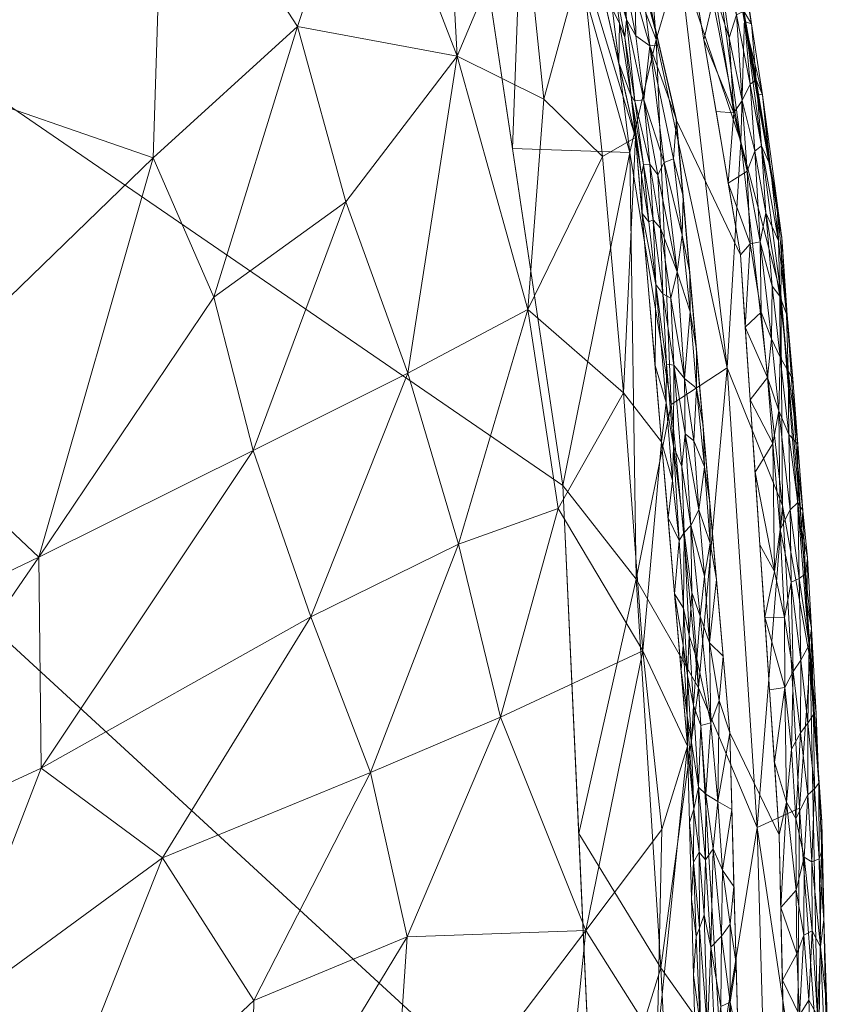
# Model space of a CAD drawing. Header units: millimetres. Extents: x -277 to 277, y 0 to 420.
# Tile 126 of 129: x 239 to 277, y 283 to 329. Entities that reach past the tile are written whole.
import ezdxf

# ---------------------------------------------------------------- set-up
doc = ezdxf.new("R2010")
doc.units = ezdxf.units.MM
doc.layers.add('A-GENM', color=13, linetype='Continuous')

# ---------------------------------------------------------------- blocks, each defined once
blk = doc.blocks.new('MODEL_CCASF646-0000410R0 - MODEL_CCASF646-0000410R0-462766-Preview')
at = {"layer": 'A-GENM', "lineweight": 9}
mesh = blk.add_polyface(dxfattribs=at)
corners = [(0.001, -418.071), (27.058, -418.028), (54.115, -417.814), (81.168, -417.341), (108.211, -416.472), (135.228, -414.994), (162.175, -412.551), (188.927, -408.504), (215.094, -401.625), (239.316, -389.574), (257.878, -369.901), (268.06, -344.836), (272.607, -318.164), (274.418, -291.167), (274.985, -264.116), (275.046, -237.058), (274.991, -209.999), (275.046, -182.942), (274.985, -155.884), (274.418, -128.833), (272.607, -101.836), (268.06, -75.164), (257.877, -50.099), (239.315, -30.426), (215.094, -18.375), (188.927, -11.496), (162.175, -7.449), (135.228, -5.006), (108.211, -3.528), (81.168, -2.659), (54.114, -2.186), (27.058, -1.972), (-0.001, -1.929), (-27.058, -1.972), (-54.115, -2.186), (-81.168, -2.659), (-108.211, -3.528), (-135.228, -5.006), (-162.175, -7.449), (-188.927, -11.496), (-215.094, -18.375), (-239.316, -30.426), (-257.878, -50.099), (-268.06, -75.164), (-272.607, -101.836), (-274.418, -128.833), (-274.985, -155.884), (-275.046, -182.942), (-274.991, -210.001), (-275.046, -237.058), (-274.985, -264.116), (-274.418, -291.167), (-272.607, -318.164), (-268.06, -344.836), (-257.877, -369.901), (-239.315, -389.574), (-215.094, -401.625), (-188.927, -408.504), (-162.175, -412.551), (-135.228, -414.994), (-108.211, -416.472), (-81.168, -417.341), (-54.114, -417.814), (-27.058, -418.028), (0, -417.379), (-28.642, -417.322), (-57.282, -417.085), (-85.919, -416.539), (-114.541, -415.492), (-143.122, -413.633), (-171.583, -410.421), (-199.673, -404.829), (-226.506, -394.82), (-249.166, -377.316), (-263.208, -352.36), (-269.623, -324.447), (-272.114, -295.914), (-272.885, -267.283), (-272.992, -238.642), (-272.958, -210), (-272.992, -181.358), (-272.885, -152.717), (-272.113, -124.086), (-269.623, -95.553), (-263.208, -67.64), (-249.167, -42.684), (-226.506, -25.18), (-199.673, -15.171), (-171.583, -9.579), (-143.122, -6.367), (-114.541, -4.508), (-85.919, -3.46), (-57.282, -2.915), (-28.642, -2.678), (0, -2.621), (28.642, -2.678), (57.282, -2.915), (85.919, -3.46), (114.541, -4.508), (143.122, -6.367), (171.583, -9.579), (199.673, -15.171), (226.506, -25.18), (249.167, -42.684), (263.208, -67.64), (269.623, -95.553), (272.113, -124.086), (272.885, -152.717), (272.992, -181.358), (272.958, -210), (272.992, -238.642), (272.885, -267.283), (272.114, -295.914), (269.623, -324.447), (263.208, -352.36), (249.166, -377.316), (226.506, -394.82), (199.673, -404.829), (171.583, -410.421), (143.122, -413.633), (114.541, -415.492), (85.919, -416.539), (57.282, -417.085), (28.642, -417.322)]
mesh.append_faces([[corners[k] for k in face] for face in [(42, 85, 41), (41, 86, 40), (86, 41, 85), (40, 87, 39), (117, 8, 116), (25, 101, 24), (100, 26, 99), (23, 103, 22), (103, 23, 102), (24, 102, 23), (102, 24, 101)]], dxfattribs={"vtx0": -1, "vtx1": -1})
mesh.append_faces([[corners[k] for k in face] for face in [(53, 74, 75, 52), (74, 53, 54, 73), (55, 72, 73), (72, 55, 56), (73, 54, 55), (78, 49, 50, 77), (79, 48, 49, 78), (77, 50, 51, 76), (52, 75, 76, 51), (65, 62, 63, 64), (62, 65, 66), (71, 56, 57), (56, 71, 72), (80, 46, 47, 79), (88, 38, 39, 87), (40, 86, 87), (89, 37, 38, 88), (90, 36, 37, 89), (91, 35, 36, 90), (92, 34, 35, 91), (93, 33, 34, 92), (94, 32, 33, 93), (122, 2, 3, 121), (121, 3, 4, 120), (2, 122, 123), (120, 4, 5, 119), (119, 5, 6, 118), (118, 6, 7, 117), (117, 7, 8), (116, 8, 9), (9, 115, 116), (115, 9, 10), (14, 110, 111, 13), (15, 109, 110, 14), (109, 15, 16), (27, 98, 99, 26), (98, 27, 28), (31, 94, 95, 30), (30, 95, 96, 29), (94, 31, 32), (29, 96, 97), (18, 107, 108, 17), (20, 105, 106, 19), (19, 106, 107, 18), (17, 108, 109, 16), (105, 20, 21, 104), (104, 21, 22, 103)]], dxfattribs={"vtx0": -1, "vtx2": -1})
mesh.append_faces([[corners[k] for k in face] for face in [(64, 63, 0, 1)]], dxfattribs={"vtx0": -1, "vtx3": -1})
mesh.append_faces([[corners[k] for k in face] for face in [(80, 81, 46), (47, 48, 79), (111, 112, 13)]], dxfattribs={"vtx1": -1, "vtx2": -1})
mesh.append_faces([[corners[k] for k in face] for face in [(66, 67, 61, 62), (67, 68, 60, 61), (70, 71, 57, 58), (68, 69, 59, 60), (69, 70, 58, 59), (45, 46, 81, 82), (44, 45, 82, 83), (43, 44, 83, 84), (42, 43, 84, 85), (123, 64, 1, 2), (10, 11, 114, 115), (113, 114, 11, 12), (112, 113, 12, 13), (100, 101, 25, 26), (28, 29, 97, 98)]], dxfattribs={"vtx1": -1, "vtx3": -1})
mesh = blk.add_polyface(dxfattribs=at)
corners = [(266.046, -210, -63.976), (266.075, -242.593, -63.976), (265.821, -274.887, -63.976), (264.382, -306.932, -63.976), (259.696, -338.602, -63.976), (247.12, -368.063, -63.976), (223.086, -388.983, -63.976), (192.998, -400.048, -63.976), (161.574, -405.693, -63.976), (129.877, -408.715, -63.976), (97.866, -410.36, -63.976), (64.948, -411.226, -63.976), (33.242, -411.595, -63.976), (0, -411.695, -63.976), (-33.017, -411.597, -63.976), (-65.431, -411.217, -63.976), (-97.019, -410.391, -63.976), (-129.264, -408.757, -63.976), (-161.334, -405.724, -63.976), (-192.843, -400.087, -63.976), (-223.038, -389.009, -63.976), (-247.098, -368.096, -63.976), (-259.65, -338.791, -63.976), (-264.342, -307.422, -63.976), (-265.818, -275.039, -63.976), (-266.074, -243.581, -63.976), (-266.046, -210, -63.976), (-266.075, -177.407, -63.976), (-265.821, -145.113, -63.976), (-264.382, -113.068, -63.976), (-259.696, -81.398, -63.976), (-247.12, -51.937, -63.976), (-223.086, -31.017, -63.976), (-192.998, -19.952, -63.976), (-161.574, -14.307, -63.976), (-129.877, -11.285, -63.976), (-97.866, -9.64, -63.976), (-64.948, -8.774, -63.976), (-33.242, -8.405, -63.976), (0, -8.305, -63.976), (33.017, -8.403, -63.976), (65.431, -8.783, -63.976), (97.019, -9.609, -63.976), (129.264, -11.243, -63.976), (161.334, -14.276, -63.976), (192.843, -19.913, -63.976), (223.038, -30.991, -63.976), (247.098, -51.904, -63.976), (259.65, -81.209, -63.976), (264.342, -112.578, -63.976), (265.818, -144.961, -63.976), (266.074, -176.419, -63.976), (-238.498, -210, -63.976), (-238.52, -242.266, -63.976), (-238.122, -272.174, -63.976), (-235.984, -302.451, -63.976), (-228.82, -331.787, -63.976), (-210.58, -355.979, -63.976), (-183.132, -369.371, -63.976), (-153.456, -375.754, -63.976), (-123.072, -379.016, -63.976), (-92.032, -380.731, -63.976), (-62.327, -381.554, -63.976), (-30.931, -381.935, -63.976), (0, -382.027, -63.976), (31.791, -381.929, -63.976), (61.996, -381.561, -63.976), (93.117, -380.689, -63.976), (123.737, -378.965, -63.976), (153.662, -375.724, -63.976), (183.395, -369.29, -63.976), (210.603, -355.961, -63.976), (228.828, -331.766, -63.976), (236.038, -302.03, -63.976), (238.137, -271.673, -63.976), (238.522, -240.77, -63.976), (238.498, -210, -63.976), (238.522, -179.23, -63.976), (238.137, -148.327, -63.976), (236.038, -117.97, -63.976), (228.828, -88.234, -63.976), (210.603, -64.039, -63.976), (183.395, -50.71, -63.976), (153.662, -44.277, -63.976), (123.737, -41.035, -63.976), (93.117, -39.311, -63.976), (61.996, -38.439, -63.976), (31.791, -38.071, -63.976), (0, -37.973, -63.976), (-30.931, -38.065, -63.976), (-62.327, -38.446, -63.976), (-92.032, -39.269, -63.976), (-123.072, -40.984, -63.976), (-153.456, -44.246, -63.976), (-183.132, -50.629, -63.976), (-210.58, -64.021, -63.976), (-228.82, -88.213, -63.976), (-235.984, -117.549, -63.976), (-238.122, -147.826, -63.976), (-238.52, -177.734, -63.976)]
mesh.append_faces([[corners[k] for k in face] for face in [(57, 21, 56), (97, 30, 96)]], dxfattribs={"vtx0": -1, "vtx1": -1})
mesh.append_faces([[corners[k] for k in face] for face in [(60, 16, 17, 59), (59, 17, 18, 58), (16, 60, 61), (54, 24, 25, 53), (26, 52, 53, 25), (13, 64, 65), (71, 5, 6, 70), (2, 73, 74, 1), (5, 71, 72, 4), (96, 30, 31, 95), (32, 94, 95, 31), (35, 92, 93, 34), (92, 35, 36, 91), (37, 90, 91, 36), (38, 89, 90, 37), (89, 38, 39, 88), (81, 46, 47, 80), (49, 79, 80, 48), (80, 47, 48), (46, 81, 82, 45), (43, 83, 84, 42), (44, 82, 83, 43), (82, 44, 45)]], dxfattribs={"vtx0": -1, "vtx2": -1})
mesh.append_faces([[corners[k] for k in face] for face in [(58, 18, 19, 20), (56, 21, 22, 23), (70, 6, 7, 8), (94, 32, 33, 34)]], dxfattribs={"vtx0": -1, "vtx3": -1})
mesh.append_faces([[corners[k] for k in face] for face in [(54, 55, 24), (2, 3, 73), (74, 75, 1), (29, 30, 97, 28), (97, 98, 28), (93, 94, 34), (49, 50, 79), (76, 77, 0), (84, 85, 42)]], dxfattribs={"vtx1": -1, "vtx2": -1})
mesh.append_faces([[corners[k] for k in face] for face in [(13, 14, 63, 64), (14, 15, 62, 63), (61, 62, 15, 16), (23, 24, 55, 56), (57, 58, 20, 21), (11, 12, 66, 67), (12, 13, 65, 66), (10, 11, 67, 68), (8, 9, 69, 70), (9, 10, 68, 69), (72, 73, 3, 4), (0, 1, 75, 76), (26, 27, 99, 52), (27, 28, 98, 99), (78, 79, 50, 51), (77, 78, 51, 0), (86, 87, 40, 41), (85, 86, 41, 42), (39, 40, 87, 88)]], dxfattribs={"vtx1": -1, "vtx3": -1})
mesh = blk.add_polyface(dxfattribs=at)
corners = [(-268.935, -309.455, -1.939), (-268.069, -299.732, -12.611), (-270.144, -295.29, -1.943), (-268.677, -254.739, -14.319), (-270.891, -266.867, -1.931), (-268.831, -269.036, -13.466), (-230.002, -289.632, -52.739), (-211.223, -277.066, -63.324), (-221.371, -274.769, -58.646), (-249.78, -274.352, -40.031), (-238.978, -273.141, -48.4), (-242.074, -264.635, -46.679), (-268.724, -281.442, -13.017), (-263.739, -270.127, -24.255), (-240.046, -294.263, -46.02), (-239.941, -304.084, -45.004), (-257.244, -265.747, -33.056), (-256.296, -274.698, -33.706), (-249.526, -265.505, -40.691), (-227.674, -271.887, -55.467), (-235.574, -282.693, -49.976), (-259.479, -304.696, -27.471), (-255.381, -294.068, -33.309), (-261.43, -296.634, -25.858), (-257.089, -286.414, -32.113), (-265.416, -286.708, -20.4), (-257.126, -312.653, -29.091), (-252.602, -301.311, -35.301), (-249.92, -309.049, -36.736), (-245.697, -290.083, -42.29), (-270.518, -281.079, -1.937), (-267.169, -311.737, -12.473), (-265.009, -262.214, -22.368), (-268.943, -291.405, -11.113), (-264.114, -306.35, -20.414), (-230.59, -299.613, -51.362), (-232.911, -310.709, -48.558), (-224.118, -302.776, -54.504), (-222.275, -313.099, -53.965), (-214.366, -297.927, -59.835), (-215.491, -262.01, -62.42), (-226.136, -262.558, -56.897), (-220.077, -292.445, -57.737), (-249.948, -283.452, -39.313)]
mesh.append_faces([[corners[k] for k in face] for face in [(0, 1, 2), (2, 12, 30)]], dxfattribs={"vtx0": -1, "vtx1": -1})
mesh.append_faces([[corners[k] for k in face] for face in [(3, 4, 5), (6, 7, 8), (9, 10, 11), (5, 12, 13), (6, 14, 15), (16, 17, 18), (19, 20, 8), (21, 22, 23), (24, 25, 23), (22, 24, 23), (21, 26, 27), (27, 26, 28), (10, 20, 19), (6, 8, 20), (29, 27, 14), (24, 9, 17), (9, 18, 17), (17, 13, 25), (0, 31, 1), (32, 5, 13), (12, 2, 33), (12, 5, 30), (1, 23, 25), (1, 31, 34), (25, 12, 33), (13, 12, 25), (35, 36, 37), (38, 39, 37), (40, 41, 19), (14, 6, 20), (35, 6, 15), (7, 6, 42), (37, 39, 42), (35, 37, 42), (6, 35, 42), (36, 35, 15), (29, 14, 20), (28, 14, 27), (10, 29, 20), (22, 29, 43), (27, 29, 22), (34, 21, 23), (14, 28, 15), (27, 22, 21), (24, 22, 43), (9, 24, 43), (25, 24, 17), (1, 34, 23), (10, 9, 43), (18, 9, 11), (13, 17, 16), (2, 1, 33), (25, 33, 1), (10, 43, 29), (41, 11, 10), (40, 19, 8), (10, 19, 41)]], dxfattribs={"vtx0": -1, "vtx1": -1, "vtx2": -1})
mesh.append_faces([[corners[k] for k in face] for face in [(5, 4, 30)]], dxfattribs={"vtx0": -1, "vtx2": -1})
mesh = blk.add_polyface(dxfattribs=at)
corners = [(-271.997, -312.896, -36.491), (-269.389, -311.194, -48.207), (-268.681, -328.185, -42.571), (-274.487, -316.349, -13.781), (-275.466, -305.385, -1.986), (-275.85, -299.313, -12.921), (-275.366, -292.398, -23.447), (-276.252, -280.109, -18.143), (-276.397, -291.785, -1.977), (-276.982, -264.526, -1.977), (-271.7, -281.031, -45.803), (-270.658, -298.006, -47.163), (-273.393, -291.509, -36.764), (-265.08, -291.23, -63.976), (-267.751, -303.066, -55.691), (-268.909, -284.971, -54.898), (-274.567, -306.487, -23.273), (-275.505, -261.805, -27.582), (-275.251, -278.967, -27.89), (-273.975, -270.93, -36.545), (-272.188, -265.828, -44.871), (-269.887, -265.447, -53.048), (-267.454, -322.917, -50.191), (-272.626, -323.416, -24.87), (-265.818, -275.039, -63.976), (-264.342, -307.422, -63.976), (-274.535, -318.985, -1.996), (-261.996, -323.107, -63.976)]
mesh.append_faces([[corners[k] for k in face] for face in [(4, 3, 26)]], dxfattribs={"vtx0": -1, "vtx1": -1})
mesh.append_faces([[corners[k] for k in face] for face in [(0, 1, 2), (3, 4, 5), (6, 5, 7), (10, 11, 12), (13, 14, 15), (12, 0, 16), (7, 17, 18), (1, 11, 14), (19, 12, 18), (10, 15, 11), (20, 21, 10), (10, 19, 20), (6, 7, 18), (0, 12, 11), (6, 12, 16), (22, 1, 14), (12, 6, 18), (5, 6, 16), (5, 16, 3), (7, 5, 8), (16, 23, 3), (0, 23, 16), (19, 10, 12), (21, 24, 15), (21, 15, 10), (22, 14, 25), (15, 14, 11), (0, 11, 1)]], dxfattribs={"vtx0": -1, "vtx1": -1, "vtx2": -1})
mesh.append_faces([[corners[k] for k in face] for face in [(15, 24, 13), (14, 13, 25), (22, 25, 27)]], dxfattribs={"vtx0": -1, "vtx2": -1})
mesh.append_faces([[corners[k] for k in face] for face in [(8, 9, 7), (4, 8, 5)]], dxfattribs={"vtx1": -1, "vtx2": -1})
mesh = blk.add_polyface(dxfattribs=at)
corners = [(-276.251, -272.456, -0.534), (-276.574, -271.986, -0.918), (-276.433, -274.679, -0.774), (-275.422, -277.954, -0.108), (-274.773, -274.26), (-275.584, -273.308, -0.136), (-275.799, -283.459, -0.356), (-275.568, -286.489, -0.268), (-275.357, -282.762, -0.124), (-276.698, -278.506, -1.446), (-276.69, -278.129, -1.977), (-276.617, -281.535, -1.977), (-276.43, -277.72, -0.849), (-276.709, -274.519, -1.263), (-276.763, -274.723, -1.977), (-276.893, -269.542, -1.639), (-276.836, -271.317, -1.977), (-276.627, -283.157, -1.591), (-276.501, -287.22, -1.551), (-276.337, -285.948, -1.028), (-276.191, -282.735, -0.685), (-276.515, -281.94, -1.165), (-276.086, -275.854, -0.442), (-275.229, -285.622, -0.107), (-274.561, -284.404), (-275.966, -279.433, -0.405), (-276.768, -269.537, -1.231), (-275.977, -268.568, -0.294), (-274.631, -281.023), (-274.844, -270.879), (-275.519, -269.468, -0.095), (-276.544, -284.941, -1.977), (-276.471, -288.346, -1.977), (-275.945, -286.699, -0.545), (-274.49, -287.786), (-274.702, -277.641), (-276.405, -269.181, -0.646)]
mesh.append_faces([[corners[k] for k in face] for face in [(35, 3, 28), (4, 3, 35)]], dxfattribs={"vtx0": -1, "vtx1": -1})
mesh.append_faces([[corners[k] for k in face] for face in [(0, 1, 2), (3, 4, 5), (6, 7, 8), (12, 13, 9), (13, 14, 9), (15, 16, 13), (17, 18, 19), (20, 21, 19), (22, 3, 5), (7, 23, 8), (19, 21, 17), (23, 24, 8), (25, 20, 6), (1, 26, 13), (27, 0, 5), (2, 22, 0), (25, 8, 3), (29, 30, 5), (3, 8, 28), (18, 17, 31), (12, 9, 21), (20, 12, 21), (22, 2, 12), (9, 11, 17), (9, 17, 21), (20, 25, 12), (19, 33, 20), (6, 20, 33), (7, 6, 33), (25, 6, 8), (2, 13, 12), (1, 0, 36), (13, 2, 1), (22, 12, 25), (3, 22, 25), (5, 0, 22)]], dxfattribs={"vtx0": -1, "vtx1": -1, "vtx2": -1})
mesh.append_faces([[corners[k] for k in face] for face in [(9, 10, 11), (8, 24, 28), (13, 16, 14), (9, 14, 10), (17, 11, 31), (18, 31, 32), (23, 34, 24)]], dxfattribs={"vtx0": -1, "vtx2": -1})
mesh.append_faces([[corners[k] for k in face] for face in [(4, 29, 5)]], dxfattribs={"vtx1": -1, "vtx2": -1})
mesh = blk.add_polyface(dxfattribs=at)
corners = [(-272.501, -281.599), (-272.404, -285.178), (-272.136, -283.379, -0.056), (-271.694, -283.172, -0.218), (-271.836, -279.778, -0.191), (-271.741, -273.957, -0.303), (-271.557, -278.006, -0.372), (-271.388, -273.991, -0.575), (-270.708, -286.824, -1.086), (-270.735, -282.344, -1.328), (-271.076, -282.021, -0.731), (-271.236, -285.939, -0.458), (-271.729, -286.443, -0.159), (-270.919, -287.432, -0.727), (-270.55, -286.422, -1.544), (-271.429, -281.099, -0.413), (-271.225, -277.978, -0.668), (-272.071, -275.384, -0.132), (-272.122, -270.853, -0.14), (-272.693, -274.441), (-272.597, -278.02), (-270.89, -273.634, -1.418), (-270.906, -276.709, -1.221), (-270.611, -277.526, -1.935), (-270.928, -279.796, -1.037), (-270.424, -284.632, -1.938), (-272.127, -287.002, -0.034), (-272.291, -279.804, -0.041), (-272.308, -288.757), (-271.337, -290.517, -0.28), (-271.083, -273.638, -0.98), (-270.331, -288.185, -1.94), (-270.518, -281.079, -1.937), (-270.773, -279.353, -1.432), (-270.704, -273.973, -1.934)]
mesh.append_faces([[corners[k] for k in face] for face in [(0, 27, 20), (25, 14, 31), (34, 21, 23)]], dxfattribs={"vtx0": -1, "vtx1": -1})
mesh.append_faces([[corners[k] for k in face] for face in [(3, 4, 2), (5, 6, 7), (8, 9, 10), (11, 3, 12), (10, 11, 13), (14, 9, 8), (15, 16, 6), (6, 17, 4), (18, 19, 17), (21, 22, 23), (6, 4, 15), (24, 10, 9), (9, 14, 25), (1, 26, 2), (3, 2, 12), (20, 27, 17), (2, 26, 12), (12, 29, 11), (15, 4, 3), (15, 11, 10), (11, 15, 3), (15, 10, 16), (24, 16, 10), (30, 16, 22), (16, 7, 6), (2, 4, 27), (2, 27, 0), (17, 27, 4), (7, 16, 30), (21, 30, 22), (33, 22, 24), (6, 5, 17), (33, 24, 9), (16, 24, 22), (32, 33, 9), (23, 22, 33), (10, 13, 8)]], dxfattribs={"vtx0": -1, "vtx1": -1, "vtx2": -1})
mesh.append_faces([[corners[k] for k in face] for face in [(17, 19, 20), (33, 32, 23)]], dxfattribs={"vtx0": -1, "vtx2": -1})
mesh.append_faces([[corners[k] for k in face] for face in [(0, 1, 2), (1, 28, 26), (25, 32, 9)]], dxfattribs={"vtx1": -1, "vtx2": -1})
mesh = blk.add_polyface(dxfattribs=at)
corners = [(-275.745, -296.356, -0.73), (-275.403, -295.902, -0.388), (-275.745, -293.017, -0.569), (-275.064, -298.757, -0.263), (-274.988, -295.143, -0.146), (-276.005, -296.755, -1.19), (-276.053, -293.308, -0.984), (-276.259, -293.566, -1.51), (-275.193, -291.916, -0.175), (-274.761, -292.676, -0.045), (-275.198, -288.583, -0.129), (-274.49, -287.786), (-274.419, -291.167), (-275.579, -290.116, -0.347), (-275.568, -286.489, -0.268), (-275.93, -289.898, -0.637), (-274.682, -298.023, -0.087), (-275.43, -299.291, -0.547), (-276.141, -296.792, -1.618), (-275.923, -300.765, -1.56), (-273.967, -297.916), (-273.741, -301.291), (-276.282, -290.051, -1.187), (-276.501, -287.22, -1.551), (-276.404, -290.418, -1.601), (-276.471, -288.346, -1.977), (-276.337, -285.948, -1.028), (-275.945, -286.699, -0.545), (-275.229, -285.622, -0.107), (-274.193, -294.542), (-276.398, -291.752, -1.977), (-275.818, -300.005, -1.141), (-276.166, -295.151, -1.979), (-275.934, -298.549, -1.981)]
mesh.append_faces([[corners[k] for k in face] for face in [(11, 9, 12), (20, 16, 21), (29, 16, 20)]], dxfattribs={"vtx0": -1, "vtx1": -1})
mesh.append_faces([[corners[k] for k in face] for face in [(0, 1, 2), (1, 3, 4), (5, 6, 7), (8, 9, 10), (8, 10, 13), (10, 14, 13), (15, 2, 13), (16, 4, 3), (16, 9, 4), (0, 17, 1), (5, 18, 19), (18, 5, 7), (6, 2, 15), (22, 23, 24), (25, 24, 23), (23, 22, 26), (15, 26, 22), (27, 15, 13), (14, 10, 28), (27, 13, 14), (2, 1, 8), (2, 8, 13), (9, 8, 4), (26, 15, 27), (16, 29, 9), (6, 15, 22), (28, 10, 11), (9, 11, 10), (3, 1, 17), (8, 1, 4), (6, 0, 2), (31, 0, 5), (22, 24, 7), (0, 6, 5), (22, 7, 6), (32, 18, 7), (19, 18, 33), (0, 31, 17), (7, 24, 30)]], dxfattribs={"vtx0": -1, "vtx1": -1, "vtx2": -1})
mesh.append_faces([[corners[k] for k in face] for face in [(24, 25, 30), (7, 30, 32)]], dxfattribs={"vtx0": -1, "vtx2": -1})
mesh.append_faces([[corners[k] for k in face] for face in [(29, 12, 9), (32, 33, 18)]], dxfattribs={"vtx1": -1, "vtx2": -1})
mesh = blk.add_polyface(dxfattribs=at)
corners = [(-270.994, -293.052, -0.441), (-270.772, -296.245, -0.503), (-270.655, -293.383, -0.772), (-270.148, -298.577, -1.206), (-269.949, -299.986, -1.57), (-270.127, -296.71, -1.56), (-271.228, -296.372, -0.203), (-270.427, -297.178, -0.838), (-270.574, -299.355, -0.535), (-271.623, -297.413, -0.048), (-271.805, -299.481), (-271.171, -300.095, -0.142), (-270.226, -300.444, -0.87), (-271.776, -289.51, -0.102), (-271.558, -292.71, -0.134), (-271.337, -290.517, -0.28), (-272.212, -292.335), (-272.116, -295.914), (-271.729, -286.443, -0.159), (-272.127, -287.002, -0.034), (-270.684, -290.353, -0.908), (-270.989, -290.003, -0.552), (-270.437, -292.354, -1.227), (-270.238, -291.738, -1.942), (-270.427, -289.896, -1.549), (-270.331, -288.185, -1.94), (-270.55, -286.422, -1.544), (-270.326, -295.456, -1.163), (-269.842, -298.833, -1.942), (-270.144, -295.291, -1.943), (-271.236, -285.939, -0.458), (-272.308, -288.757), (-270.919, -287.432, -0.727), (-270.708, -286.824, -1.086)]
mesh.append_faces([[corners[k] for k in face] for face in [(23, 22, 29), (10, 9, 17), (16, 13, 31)]], dxfattribs={"vtx0": -1, "vtx1": -1})
mesh.append_faces([[corners[k] for k in face] for face in [(0, 1, 2), (3, 4, 5), (6, 1, 0), (7, 1, 8), (9, 10, 11), (7, 8, 12), (13, 14, 15), (14, 0, 15), (13, 16, 14), (9, 14, 17), (18, 19, 13), (20, 21, 2), (2, 1, 7), (22, 23, 24), (25, 26, 24), (8, 1, 6), (12, 3, 7), (3, 27, 7), (7, 27, 2), (20, 2, 22), (0, 2, 21), (28, 5, 4), (29, 22, 5), (27, 5, 22), (5, 27, 3), (2, 27, 22), (15, 0, 21), (6, 0, 14), (30, 15, 21), (13, 15, 18), (31, 13, 19), (32, 30, 21), (24, 20, 22), (32, 20, 33), (33, 20, 24), (33, 24, 26), (11, 6, 9), (14, 9, 6), (20, 32, 21)]], dxfattribs={"vtx0": -1, "vtx1": -1, "vtx2": -1})
mesh.append_faces([[corners[k] for k in face] for face in [(5, 28, 29)]], dxfattribs={"vtx0": -1, "vtx2": -1})
mesh.append_faces([[corners[k] for k in face] for face in [(23, 25, 24), (16, 17, 14)]], dxfattribs={"vtx1": -1, "vtx2": -1})
mesh = blk.add_polyface(dxfattribs=at)
corners = [(-270.437, -309.506, -0.176), (-270.667, -306.281, -0.185), (-270.929, -308.285, -0.048), (-269.995, -305.233, -0.766), (-270.341, -302.441, -0.583), (-270.301, -305.559, -0.434), (-269.445, -307.655, -1.537), (-269.237, -305.916, -1.941), (-269.752, -304.865, -1.23), (-270.035, -309.82, -0.388), (-269.873, -308.304, -0.639), (-270.938, -303.197, -0.16), (-270.735, -301.337, -0.324), (-271.171, -300.095, -0.142), (-270.568, -311.951, -0.06), (-270.872, -310.181), (-271.198, -304.736, -0.046), (-271.183, -306.614), (-270.574, -299.355, -0.535), (-271.228, -296.372, -0.203), (-271.494, -303.048), (-269.949, -299.986, -1.57), (-269.539, -302.374, -1.941), (-269.842, -298.833, -1.942), (-269.957, -301.719, -1.23), (-270.226, -300.444, -0.87), (-269.505, -313.026, -0.598), (-269.171, -313.066, -1.055), (-269.157, -311.279, -1.5), (-269.495, -309.233, -1.077), (-270.148, -298.577, -1.206), (-270.008, -312.399, -0.264), (-268.632, -312.999, -1.939), (-268.934, -309.457, -1.94), (-271.805, -299.481)]
mesh.append_faces([[corners[k] for k in face] for face in [(17, 16, 20)]], dxfattribs={"vtx0": -1, "vtx1": -1})
mesh.append_faces([[corners[k] for k in face] for face in [(0, 1, 2), (3, 4, 5), (6, 7, 8), (9, 1, 0), (10, 3, 5), (11, 12, 13), (14, 2, 15), (16, 17, 2), (18, 19, 12), (16, 13, 20), (24, 25, 3), (10, 9, 26), (27, 28, 29), (25, 24, 30), (16, 2, 1), (11, 16, 1), (5, 12, 11), (13, 16, 11), (5, 11, 1), (18, 12, 4), (25, 18, 4), (25, 4, 3), (8, 22, 24), (24, 21, 30), (22, 21, 24), (14, 0, 2), (9, 0, 31), (9, 10, 5), (33, 6, 28), (29, 10, 26), (6, 29, 28), (3, 29, 8), (29, 6, 8), (12, 5, 4), (19, 13, 12), (9, 5, 1), (29, 3, 10), (3, 8, 24)]], dxfattribs={"vtx0": -1, "vtx1": -1, "vtx2": -1})
mesh.append_faces([[corners[k] for k in face] for face in [(21, 22, 23), (6, 33, 7)]], dxfattribs={"vtx0": -1, "vtx2": -1})
mesh.append_faces([[corners[k] for k in face] for face in [(17, 15, 2), (32, 33, 28), (7, 22, 8), (34, 20, 13)]], dxfattribs={"vtx1": -1, "vtx2": -1})
mesh = blk.add_polyface(dxfattribs=at)
corners = [(-275.277, -306.635, -0.901), (-275.341, -303.1, -0.679), (-275.642, -303.305, -1.173), (-275.045, -312.381, -1.328), (-275.275, -309.34, -1.285), (-275.004, -312.144, -1.991), (-276.005, -296.755, -1.19), (-275.923, -300.765, -1.56), (-275.818, -300.005, -1.141), (-275.736, -304.057, -1.592), (-274.857, -309.793, -0.654), (-274.191, -303.412, -0.039), (-273.515, -304.666), (-273.741, -301.291), (-274.834, -312.741, -0.95), (-273.875, -312.448, -0.14), (-273.063, -311.415), (-274.111, -309.373, -0.135), (-273.289, -308.04), (-274.662, -301.271, -0.14), (-274.454, -305.374, -0.157), (-274.933, -306.282, -0.479), (-274.392, -310.895, -0.336), (-274.977, -302.924, -0.351), (-275.43, -299.291, -0.547), (-275.511, -306.257, -1.319), (-274.465, -313.396, -0.558), (-274.052, -314.241, -0.303), (-275.064, -298.757, -0.263), (-275.237, -308.745, -1.988), (-274.682, -298.023, -0.087), (-275.934, -298.549, -1.981), (-275.701, -301.948, -1.984), (-275.469, -305.347, -1.986)]
mesh.append_faces([[corners[k] for k in face] for face in [(29, 25, 33)]], dxfattribs={"vtx0": -1, "vtx1": -1})
mesh.append_faces([[corners[k] for k in face] for face in [(0, 1, 2), (3, 4, 5), (6, 7, 8), (7, 9, 2), (10, 0, 4), (4, 14, 10), (15, 16, 17), (11, 19, 20), (21, 10, 22), (23, 24, 1), (23, 20, 19), (25, 2, 9), (10, 14, 26), (3, 14, 4), (22, 26, 27), (10, 21, 0), (1, 0, 21), (25, 0, 2), (23, 1, 21), (1, 24, 8), (17, 18, 11), (27, 15, 22), (22, 17, 20), (10, 26, 22), (22, 15, 17), (21, 22, 20), (23, 19, 28), (21, 20, 23), (19, 11, 13), (11, 20, 17), (25, 29, 4), (23, 28, 24), (28, 19, 30), (13, 30, 19), (7, 2, 8), (32, 9, 7), (25, 9, 33), (0, 25, 4), (1, 8, 2)]], dxfattribs={"vtx0": -1, "vtx1": -1, "vtx2": -1})
mesh.append_faces([[corners[k] for k in face] for face in [(11, 12, 13), (7, 31, 32), (9, 32, 33), (17, 16, 18)]], dxfattribs={"vtx0": -1, "vtx2": -1})
mesh.append_faces([[corners[k] for k in face] for face in [(18, 12, 11), (29, 5, 4)]], dxfattribs={"vtx1": -1, "vtx2": -1})
mesh = blk.add_polyface(dxfattribs=at)
corners = [(-257.54, -353.137, -13.549), (-261.465, -345.535, -10.789), (-261.458, -351.354, -1.876), (-251.977, -328.787, -31.131), (-245.764, -338.364, -33.92), (-245.253, -322.673, -38.242), (-207.429, -347.884, -51.603), (-195.79, -337.593, -59.197), (-209.667, -332.704, -55.574), (-262.71, -315.617, -21.035), (-267.169, -311.737, -12.473), (-266.19, -322.736, -11.443), (-249.549, -353.101, -24.601), (-255.179, -338.387, -24.862), (-258.509, -344.216, -17.761), (-222.275, -313.099, -53.965), (-232.911, -310.709, -48.558), (-235.289, -326.114, -44.371), (-259.479, -304.696, -27.471), (-257.126, -312.653, -29.091), (-222.314, -347.722, -45.339), (-223.173, -329.154, -50.393), (-235.327, -341.813, -40.215), (-191.452, -348.963, -56.391), (-202.739, -359.879, -48.055), (-196.742, -319.258, -63.615), (-209.5, -317.152, -59.104), (-242.419, -350.047, -32.335), (-262.491, -334.717, -15.249), (-259.42, -327.401, -23.024), (-263.45, -325.405, -17.069), (-267.725, -323.621, -1.936), (-264.591, -337.487, -1.906), (-265.225, -331.876, -9.57), (-268.935, -309.455, -1.939), (-248.083, -316.187, -37.184), (-235.005, -357.235, -34.336), (-264.114, -306.35, -20.414), (-239.941, -304.084, -45.004), (-249.92, -309.049, -36.736), (-206.482, -301.41, -62.819), (-196.25, -302.15, -66.708), (-224.118, -302.776, -54.504), (-254.226, -320.62, -30.748)]
mesh.append_faces([[corners[k] for k in face] for face in [(0, 1, 2), (3, 4, 5), (6, 7, 8), (9, 10, 11), (12, 13, 14), (15, 16, 17), (18, 9, 19), (6, 8, 20), (17, 21, 15), (4, 22, 17), (22, 21, 17), (23, 6, 24), (25, 26, 8), (20, 8, 21), (4, 12, 27), (28, 1, 14), (29, 9, 30), (4, 13, 12), (13, 3, 29), (3, 5, 35), (10, 31, 11), (27, 36, 22), (37, 9, 18), (4, 17, 5), (16, 5, 17), (35, 38, 39), (20, 22, 36), (22, 20, 21), (8, 26, 21), (21, 26, 15), (4, 27, 22), (5, 16, 38), (7, 25, 8), (15, 26, 40), (7, 6, 23), (25, 41, 26), (15, 42, 16), (28, 30, 33), (30, 9, 11), (33, 30, 11), (29, 30, 28), (29, 28, 14), (29, 43, 19), (31, 33, 11), (33, 32, 1), (14, 1, 0), (1, 28, 33), (12, 14, 0), (14, 13, 29), (29, 19, 9), (39, 19, 43), (35, 39, 43), (9, 37, 10), (3, 35, 43), (38, 35, 5), (29, 3, 43), (4, 3, 13)]], dxfattribs={"vtx0": -1, "vtx1": -1, "vtx2": -1})
mesh.append_faces([[corners[k] for k in face] for face in [(1, 32, 2)]], dxfattribs={"vtx0": -1, "vtx2": -1})
mesh.append_faces([[corners[k] for k in face] for face in [(31, 32, 33), (34, 31, 10)]], dxfattribs={"vtx1": -1, "vtx2": -1})
mesh = blk.add_polyface(dxfattribs=at)
corners = [(-269.171, -313.066, -1.055), (-268.999, -316.342, -0.808), (-268.664, -316.782, -1.362), (-268.768, -321.876, -0.397), (-269.666, -317.366, -0.187), (-269.061, -322.448, -0.187), (-269.495, -309.233, -1.077), (-269.505, -313.026, -0.598), (-268.108, -325.365, -0.55), (-268.391, -322.375, -0.681), (-269.364, -316.141, -0.449), (-268.881, -319.404, -0.553), (-268.089, -322.345, -1.156), (-268.542, -319.794, -0.91), (-267.724, -323.623, -1.936), (-268.003, -321.871, -1.582), (-267.516, -325.548, -1.52), (-268.348, -319.7, -1.324), (-268.632, -312.999, -1.939), (-269.157, -311.279, -1.5), (-270.251, -317.315), (-269.94, -320.881), (-269.899, -319.072, -0.046), (-270.568, -311.951, -0.06), (-270.262, -315.512, -0.052), (-270.008, -312.399, -0.264), (-268.397, -327.885, -0.14), (-269.492, -322.624, -0.04), (-270.872, -310.181), (-270.561, -313.748), (-270.437, -309.506, -0.176), (-270.035, -309.82, -0.388), (-268.329, -316.54, -1.938), (-268.027, -320.082, -1.937), (-267.693, -325.333, -1.126), (-269.629, -324.448)]
mesh.append_faces([[corners[k] for k in face] for face in [(33, 15, 14), (35, 27, 21), (20, 24, 29)]], dxfattribs={"vtx0": -1, "vtx1": -1})
mesh.append_faces([[corners[k] for k in face] for face in [(0, 1, 2), (3, 4, 5), (6, 7, 0), (3, 8, 9), (7, 1, 0), (10, 11, 1), (9, 12, 13), (14, 15, 16), (15, 17, 12), (18, 19, 2), (23, 24, 25), (26, 5, 27), (22, 5, 4), (20, 22, 24), (22, 4, 24), (19, 0, 2), (30, 23, 25), (31, 25, 7), (10, 25, 4), (7, 10, 1), (12, 17, 13), (1, 11, 13), (17, 33, 2), (12, 16, 15), (25, 10, 7), (4, 11, 10), (33, 17, 15), (13, 2, 1), (13, 17, 2), (9, 13, 11), (3, 9, 11), (9, 8, 34), (4, 3, 11), (8, 3, 5), (22, 21, 27), (4, 25, 24), (23, 29, 24), (22, 27, 5), (9, 34, 12)]], dxfattribs={"vtx0": -1, "vtx1": -1, "vtx2": -1})
mesh.append_faces([[corners[k] for k in face] for face in [(23, 28, 29)]], dxfattribs={"vtx0": -1, "vtx2": -1})
mesh.append_faces([[corners[k] for k in face] for face in [(20, 21, 22), (32, 18, 2, 33)]], dxfattribs={"vtx1": -1, "vtx2": -1})
mesh = blk.add_polyface(dxfattribs=at)
corners = [(-274.759, -315.391, -1.288), (-274.316, -320.567, -1.604), (-274.377, -318.805, -1.196), (-273.278, -322.976, -0.409), (-272.694, -325.348, -0.237), (-272.917, -322.059, -0.149), (-273.582, -315.492, -0.134), (-273.528, -318.765, -0.26), (-273.069, -318.663, -0.072), (-274.052, -314.241, -0.303), (-274.465, -313.396, -0.558), (-274.08, -316.693, -0.491), (-274.834, -312.741, -0.95), (-275.045, -312.381, -1.328), (-273.875, -312.448, -0.14), (-272.837, -314.789), (-275.004, -312.144, -1.991), (-274.772, -315.542, -1.993), (-274.54, -318.941, -1.995), (-273.958, -322.298, -2), (-273.793, -320.111, -0.557), (-273.598, -323.224, -0.746), (-273.987, -322.331, -1.22), (-273.633, -325.602, -1.384), (-272.611, -318.164), (-273.342, -326.304, -0.958), (-274.443, -316.234, -0.843), (-272.297, -324.765, -0.059), (-273.058, -326.095, -0.564), (-273.376, -325.654, -2.005), (-272.043, -321.498), (-272.079, -328.255, -0.144), (-271.475, -324.832), (-273.063, -311.415), (-270.907, -328.166)]
mesh.append_faces([[corners[k] for k in face] for face in [(15, 8, 24), (29, 23, 19), (33, 14, 15)]], dxfattribs={"vtx0": -1, "vtx1": -1})
mesh.append_faces([[corners[k] for k in face] for face in [(0, 1, 2), (3, 4, 5), (6, 7, 8), (9, 10, 11), (0, 12, 13), (14, 6, 15), (3, 20, 21), (22, 1, 23), (21, 22, 25), (11, 10, 26), (27, 5, 4), (0, 26, 12), (7, 6, 9), (26, 0, 2), (21, 25, 28), (23, 25, 22), (3, 21, 28), (21, 20, 2), (7, 3, 5), (19, 23, 1), (2, 1, 22), (21, 2, 22), (26, 10, 12), (2, 20, 26), (11, 26, 20), (7, 11, 20), (11, 7, 9), (3, 7, 20), (8, 7, 5), (5, 27, 30), (6, 14, 9), (8, 15, 6), (28, 4, 3), (31, 27, 4), (30, 8, 5), (1, 0, 18), (13, 17, 0)]], dxfattribs={"vtx0": -1, "vtx1": -1, "vtx2": -1})
mesh.append_faces([[corners[k] for k in face] for face in [(1, 18, 19), (27, 32, 30)]], dxfattribs={"vtx0": -1, "vtx2": -1})
mesh.append_faces([[corners[k] for k in face] for face in [(16, 17, 13), (30, 24, 8), (17, 18, 0), (34, 32, 27)]], dxfattribs={"vtx1": -1, "vtx2": -1})
mesh = blk.add_polyface(dxfattribs=at)
corners = [(-269.878, -345.826, -2.035), (-272.206, -332.405, -2.015), (-271.081, -339.756, -9.526), (-267.256, -352.702, -13.437), (-259.215, -350.814, -55.542), (-259.975, -357.889, -43.911), (-263.412, -346.339, -46.87), (-262.613, -339.991, -55.182), (-265.961, -335.155, -47.956), (-267.454, -322.917, -50.191), (-264.828, -350.783, -35.111), (-271.997, -312.896, -36.491), (-269.765, -331.851, -34.517), (-272.626, -323.416, -24.87), (-261.996, -323.107, -63.976), (-259.65, -338.791, -63.976), (-253.374, -353.444, -63.976), (-272.798, -329.219, -14.095), (-274.535, -318.985, -1.996), (-274.487, -316.349, -13.781), (-270.447, -339.566, -18.635), (-267.451, -347.735, -25.698), (-269.775, -337.867, -27.209), (-267.643, -341.777, -34.308), (-264.712, -358.42, -2.057), (-268.681, -328.185, -42.571), (-269.389, -311.194, -48.207)]
mesh.append_faces([[corners[k] for k in face] for face in [(2, 3, 0), (4, 5, 6), (7, 8, 9), (6, 5, 10), (11, 12, 13), (7, 15, 4), (17, 18, 19), (13, 20, 17), (20, 2, 17), (21, 22, 23), (13, 12, 22), (20, 21, 3), (23, 8, 6), (4, 6, 7), (8, 7, 6), (23, 6, 10), (25, 9, 8), (23, 25, 8), (11, 25, 12), (25, 26, 9), (3, 2, 20), (1, 17, 2), (13, 17, 19), (22, 21, 20), (13, 22, 20), (23, 22, 12), (23, 12, 25), (21, 23, 10), (9, 14, 7)]], dxfattribs={"vtx0": -1, "vtx1": -1, "vtx2": -1})
mesh.append_faces([[corners[k] for k in face] for face in [(7, 14, 15), (4, 15, 16)]], dxfattribs={"vtx0": -1, "vtx2": -1})
mesh.append_faces([[corners[k] for k in face] for face in [(0, 1, 2), (24, 0, 3), (1, 18, 17)]], dxfattribs={"vtx1": -1, "vtx2": -1})
mesh = blk.add_polyface(dxfattribs=at)
corners = [(-266.534, -337.085, -0.214), (-266.336, -335.631, -0.551), (-267.09, -333.583, -0.293), (-267.739, -328.345, -0.477), (-267.309, -329.106, -0.801), (-268.108, -325.365, -0.55), (-268.828, -327.937), (-268.002, -331.045, -0.096), (-268.397, -327.885, -0.14), (-266.008, -335.766, -0.912), (-266.642, -332.548, -0.901), (-267.165, -331.295, -0.546), (-267.711, -330.279, -0.278), (-267.562, -334.183, -0.058), (-267.225, -334.916), (-266.796, -337.967, -0.055), (-264.591, -337.49, -1.907), (-266.127, -334.223, -1.28), (-264.98, -339.446, -1.365), (-267.219, -328.277, -1.185), (-267.516, -325.548, -1.52), (-267.693, -325.333, -1.126), (-266.976, -328.933, -1.591), (-266.681, -331.177, -1.308), (-266.158, -330.557, -1.921), (-269.061, -322.448, -0.187), (-268.089, -322.345, -1.156), (-266.941, -327.09, -1.929), (-267.724, -323.623, -1.936), (-265.374, -334.024, -1.914), (-265.321, -339.292, -0.795), (-268.026, -331.427), (-266.424, -338.406), (-269.629, -324.448), (-269.492, -322.624, -0.04)]
mesh.append_faces([[corners[k] for k in face] for face in [(27, 22, 24), (31, 7, 6)]], dxfattribs={"vtx0": -1, "vtx1": -1})
mesh.append_faces([[corners[k] for k in face] for face in [(0, 1, 2), (3, 4, 5), (6, 7, 8), (9, 10, 1), (11, 1, 10), (12, 3, 8), (13, 0, 2), (14, 15, 13), (16, 17, 18), (19, 20, 21), (22, 23, 24), (22, 20, 19), (17, 23, 10), (8, 5, 25), (26, 21, 20), (20, 22, 27), (23, 22, 19), (4, 10, 23), (17, 29, 23), (4, 23, 19), (2, 1, 11), (10, 9, 17), (1, 30, 9), (11, 12, 2), (7, 31, 13), (2, 12, 7), (3, 12, 11), (7, 12, 8), (2, 7, 13), (4, 3, 11), (8, 3, 5), (10, 4, 11), (4, 19, 21), (17, 9, 18), (13, 15, 0), (4, 21, 5), (33, 8, 34)]], dxfattribs={"vtx0": -1, "vtx1": -1, "vtx2": -1})
mesh.append_faces([[corners[k] for k in face] for face in [(23, 29, 24), (8, 33, 6), (17, 16, 29), (13, 31, 14)]], dxfattribs={"vtx0": -1, "vtx2": -1})
mesh.append_faces([[corners[k] for k in face] for face in [(27, 28, 20), (14, 32, 15)]], dxfattribs={"vtx1": -1, "vtx2": -1})
mesh = blk.add_polyface(dxfattribs=at)
corners = [(-272.775, -329.496, -0.803), (-273.125, -328.912, -1.28), (-272.525, -332.348, -1.155), (-270.712, -336.207, -0.136), (-271.321, -336.509, -0.533), (-270.645, -338.364, -0.309), (-273.633, -325.602, -1.384), (-273.342, -326.304, -0.958), (-271.759, -337.417, -1.639), (-271.05, -339.081, -2.025), (-271.052, -340.74, -1.587), (-272.414, -333.872, -1.597), (-272.795, -329.011, -2.01), (-271.968, -334.421, -0.82), (-271.915, -335.946, -1.227), (-271.111, -339.621, -1.087), (-271.89, -332.998, -0.471), (-270.108, -339.195, -0.135), (-272.079, -328.255, -0.144), (-271.509, -332.32, -0.174), (-271.423, -330.351, -0.044), (-269.204, -338.169), (-272.432, -329.335, -0.431), (-273.058, -326.095, -0.564), (-270.649, -340.022, -0.577), (-271.631, -335.724, -2.02), (-272.213, -332.367, -2.015), (-269.996, -341.576, -0.338), (-272.694, -325.348, -0.237), (-273.376, -325.654, -2.005), (-269.772, -334.835), (-270.34, -331.501), (-270.907, -328.166), (-272.297, -324.765, -0.059), (-268.636, -341.503)]
mesh.append_faces([[corners[k] for k in face] for face in [(25, 11, 26), (12, 6, 29), (26, 11, 12), (21, 17, 34)]], dxfattribs={"vtx0": -1, "vtx1": -1})
mesh.append_faces([[corners[k] for k in face] for face in [(0, 1, 2), (3, 4, 5), (6, 1, 7), (8, 9, 10), (2, 1, 11), (1, 12, 11), (13, 14, 15), (1, 0, 7), (4, 16, 13), (5, 17, 3), (18, 19, 20), (15, 14, 8), (17, 21, 3), (3, 16, 4), (0, 22, 23), (19, 16, 3), (10, 15, 8), (15, 24, 4), (11, 8, 14), (11, 25, 8), (2, 11, 14), (6, 12, 1), (14, 13, 2), (0, 23, 7), (13, 0, 2), (22, 0, 16), (0, 13, 16), (15, 4, 13), (4, 24, 5), (27, 5, 24), (5, 27, 17), (19, 22, 16), (28, 22, 18), (23, 22, 28), (20, 33, 18), (3, 30, 20), (22, 19, 18), (3, 20, 19), (20, 32, 33)]], dxfattribs={"vtx0": -1, "vtx1": -1, "vtx2": -1})
mesh.append_faces([[corners[k] for k in face] for face in [(3, 21, 30)]], dxfattribs={"vtx0": -1, "vtx2": -1})
mesh.append_faces([[corners[k] for k in face] for face in [(20, 30, 31, 32)]], dxfattribs={"vtx0": -1, "vtx3": -1})
mesh.append_faces([[corners[k] for k in face] for face in [(25, 9, 8)]], dxfattribs={"vtx1": -1, "vtx2": -1})

msp = doc.modelspace()

# ---------------------------------------------------------------- block references
at = {"layer": 'A-GENM', "lineweight": 9, "rotation": 180}
msp.add_blockref('MODEL_CCASF646-0000410R0 - MODEL_CCASF646-0000410R0-462766-Preview', (0, 0, 850), dxfattribs=at)

doc.saveas('drawing.dxf')
